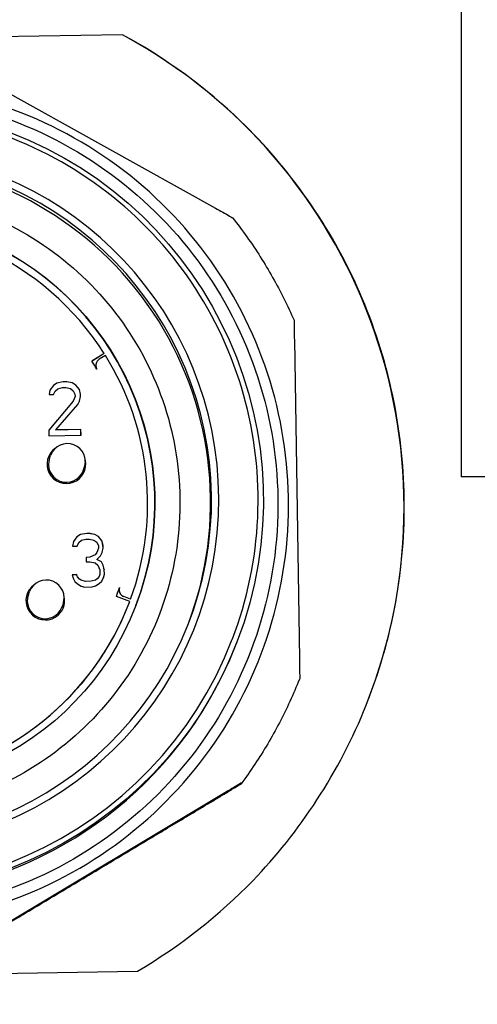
# Model space of a CAD drawing. Header units: inches. Extents: x 24 to 1128, y -94 to 748.
# Tile 106 of 256: x 391.398 to 391.901, y 201.359 to 202.441. Entities that reach past the tile are written whole.
import ezdxf

# ---------------------------------------------------------------- set-up
doc = ezdxf.new("R2010")
doc.units = ezdxf.units.IN
doc.header["$LTSCALE"] = 32
doc.header["$MEASUREMENT"] = 0
doc.layers.add('Visible (ANSI)', color=7, linetype='Continuous', lineweight=30)

msp = doc.modelspace()

# ---------------------------------------------------------------- linework, layer by layer
at = {"layer": 'Visible (ANSI)'}
for p, q in [((391.88339, 202.84233), (391.88339, 201.93862)), ((391.51129, 202.42451), (390.93242, 202.41533)), ((391.30694, 202.40455), (391.61343, 202.23404)), ((391.70009, 202.0893), (391.70567, 201.73864)), ((391.491, 202.07432), (391.47771, 202.06588)), ((391.49099, 202.07428), (391.47772, 202.06586)), ((391.49243, 202.07205), (391.48565, 202.06784)), ((391.49099, 202.07428), (391.491, 202.07432)), ((391.48245, 202.06393), (391.48246, 202.06397)), ((391.43137, 202.03405), (391.43047, 202.02901)), ((391.43523, 202.03913), (391.43137, 202.03405)), ((391.43522, 202.0391), (391.43137, 202.03402)), ((391.43911, 202.04167), (391.43522, 202.0391)), ((391.43523, 202.03913), (391.43522, 202.0391)), ((391.43913, 202.04171), (391.43523, 202.03913)), ((391.43539, 202.02908), (391.4373, 202.03288)), ((391.4373, 202.03288), (391.44021, 202.03544)), ((391.44598, 202.04304), (391.43911, 202.04167)), ((391.43913, 202.04171), (391.43911, 202.04167)), ((391.446, 202.04307), (391.43913, 202.04171)), ((391.44021, 202.03544), (391.44511, 202.03678)), ((391.44511, 202.03678), (391.44905, 202.03684)), ((391.44992, 202.0431), (391.44598, 202.04304)), ((391.446, 202.04307), (391.44598, 202.04304)), ((391.44993, 202.04314), (391.446, 202.04307)), ((391.44905, 202.03684), (391.45399, 202.03566)), ((391.44993, 202.04314), (391.44992, 202.0431)), ((391.45584, 202.04194), (391.44992, 202.0431)), ((391.45586, 202.04197), (391.44993, 202.04314)), ((391.45399, 202.03566), (391.45698, 202.0332)), ((391.45586, 202.04197), (391.45584, 202.04194)), ((391.45982, 202.03949), (391.45584, 202.04194)), ((391.45983, 202.03952), (391.45586, 202.04197)), ((391.45698, 202.0332), (391.45901, 202.02946)), ((391.45983, 202.03952), (391.45982, 202.03949)), ((391.46384, 202.03452), (391.45982, 202.03949)), ((391.46385, 202.03456), (391.45983, 202.03952)), ((391.46385, 202.03456), (391.46384, 202.03452)), ((391.4649, 202.02951), (391.46384, 202.03452)), ((391.46491, 202.02955), (391.46385, 202.03456)), ((391.45716, 202.02189), (391.4301, 201.99005)), ((391.45715, 202.02185), (391.43011, 201.99003)), ((391.43047, 202.02901), (391.43539, 202.02908)), ((391.45716, 202.02189), (391.45715, 202.02185)), ((391.45905, 202.02695), (391.45716, 202.02189)), ((391.45901, 202.02946), (391.45905, 202.02695)), ((391.46214, 202.0182), (391.46405, 202.022)), ((391.46404, 202.02197), (391.46494, 202.027)), ((391.46405, 202.022), (391.46495, 202.02704)), ((391.46491, 202.02955), (391.4649, 202.02951)), ((391.46494, 202.027), (391.4649, 202.02951)), ((391.46495, 202.02704), (391.46491, 202.02955)), ((391.46495, 202.02704), (391.46494, 202.027)), ((391.43798, 201.99017), (391.46214, 202.0182)), ((391.4301, 201.99005), (391.4302, 201.98376)), ((391.46552, 201.99057), (391.43796, 201.99013)), ((391.43798, 201.99017), (391.43796, 201.99013)), ((391.46553, 201.99061), (391.43798, 201.99017)), ((391.46553, 201.99061), (391.46552, 201.99057)), ((391.46562, 201.98433), (391.46552, 201.99057)), ((391.46563, 201.98433), (391.46553, 201.99061)), ((391.4302, 201.98376), (391.46563, 201.98433)), ((391.43114, 201.95941), (391.43233, 201.96252)), ((391.46791, 201.94533), (391.4691, 201.94844)), ((392.13339, 201.93862), (391.88339, 201.93862)), ((391.46111, 201.8726), (391.45725, 201.86752)), ((391.46109, 201.87256), (391.45725, 201.86749)), ((391.46499, 201.87514), (391.46109, 201.87256)), ((391.46111, 201.8726), (391.46109, 201.87256)), ((391.46501, 201.87518), (391.46111, 201.8726)), ((391.47186, 201.87651), (391.46499, 201.87514)), ((391.46501, 201.87518), (391.46499, 201.87514)), ((391.47187, 201.87654), (391.46501, 201.87518)), ((391.47383, 201.87654), (391.47186, 201.87651)), ((391.47187, 201.87654), (391.47186, 201.87651)), ((391.47384, 201.87657), (391.47187, 201.87654)), ((391.47384, 201.87657), (391.47383, 201.87654)), ((391.48074, 201.87539), (391.47383, 201.87654)), ((391.48075, 201.87543), (391.47384, 201.87657)), ((391.48075, 201.87543), (391.48074, 201.87539)), ((391.48471, 201.87294), (391.48074, 201.87539)), ((391.48473, 201.87298), (391.48075, 201.87543)), ((391.48473, 201.87298), (391.48471, 201.87294)), ((391.48873, 201.86798), (391.48471, 201.87294)), ((391.48874, 201.86801), (391.48473, 201.87298)), ((391.45725, 201.86752), (391.45635, 201.86247)), ((391.45635, 201.86247), (391.46127, 201.86255)), ((391.46127, 201.86255), (391.46318, 201.86635)), ((391.46318, 201.86635), (391.46609, 201.86891)), ((391.46609, 201.86891), (391.47099, 201.87025)), ((391.47099, 201.87025), (391.47493, 201.87031)), ((391.47493, 201.87031), (391.47987, 201.86913)), ((391.47987, 201.86913), (391.48286, 201.86666)), ((391.48286, 201.86666), (391.48489, 201.86293)), ((391.48493, 201.86041), (391.48304, 201.85536)), ((391.48489, 201.86293), (391.48493, 201.86041)), ((391.48874, 201.86801), (391.48873, 201.86798)), ((391.48979, 201.86297), (391.48873, 201.86798)), ((391.48981, 201.86301), (391.48874, 201.86801)), ((391.48893, 201.85543), (391.48983, 201.86045)), ((391.48894, 201.85545), (391.48985, 201.86049)), ((391.48981, 201.86301), (391.48979, 201.86297)), ((391.48983, 201.86045), (391.48979, 201.86297)), ((391.48985, 201.86049), (391.48981, 201.86301)), ((391.48985, 201.86049), (391.48983, 201.86045)), ((391.47525, 201.85021), (391.47131, 201.85015)), ((391.47523, 201.85017), (391.47131, 201.85011)), ((391.47131, 201.85015), (391.47139, 201.84512)), ((391.4811, 201.85278), (391.47523, 201.85017)), ((391.47525, 201.85021), (391.47523, 201.85017)), ((391.48111, 201.85281), (391.47525, 201.85021)), ((391.48303, 201.85532), (391.4811, 201.85278)), ((391.48111, 201.85281), (391.4811, 201.85278)), ((391.48304, 201.85536), (391.48111, 201.85281)), ((391.48304, 201.85536), (391.48303, 201.85532)), ((391.48316, 201.84782), (391.48704, 201.85165)), ((391.48704, 201.85165), (391.48894, 201.85545)), ((391.47139, 201.84512), (391.47533, 201.84518)), ((391.47533, 201.84518), (391.48125, 201.84402)), ((391.48125, 201.84402), (391.48424, 201.84156)), ((391.48316, 201.84782), (391.48314, 201.84778)), ((391.48811, 201.84535), (391.48314, 201.84778)), ((391.48812, 201.84539), (391.48316, 201.84782)), ((391.48424, 201.84156), (391.48629, 201.83656)), ((391.48812, 201.84539), (391.48811, 201.84535)), ((391.49013, 201.84161), (391.48811, 201.84535)), ((391.49015, 201.84165), (391.48812, 201.84539)), ((391.49015, 201.84165), (391.49013, 201.84161)), ((391.4912, 201.8366), (391.49013, 201.84161)), ((391.49121, 201.83664), (391.49015, 201.84165)), ((391.46078, 201.83113), (391.45586, 201.83105)), ((391.45586, 201.83105), (391.45691, 201.8273)), ((391.46077, 201.83109), (391.45587, 201.83101)), ((391.45691, 201.8273), (391.45894, 201.82356)), ((391.46078, 201.83113), (391.46077, 201.83109)), ((391.46179, 201.8286), (391.46077, 201.83109)), ((391.46181, 201.82863), (391.46078, 201.83113)), ((391.46181, 201.82863), (391.46179, 201.8286)), ((391.4638, 201.82611), (391.46179, 201.8286)), ((391.46382, 201.82615), (391.46181, 201.82863)), ((391.48541, 201.82897), (391.48348, 201.82643)), ((391.48543, 201.82901), (391.4835, 201.82646)), ((391.48543, 201.82901), (391.48541, 201.82897)), ((391.48637, 201.83154), (391.48543, 201.82901)), ((391.48629, 201.83656), (391.48637, 201.83154)), ((391.48846, 201.82403), (391.49037, 201.82783)), ((391.49036, 201.82781), (391.49128, 201.83158)), ((391.49037, 201.82783), (391.49129, 201.83161)), ((391.49121, 201.83664), (391.4912, 201.8366)), ((391.49128, 201.83158), (391.4912, 201.8366)), ((391.49129, 201.83161), (391.49121, 201.83664)), ((391.49129, 201.83161), (391.49128, 201.83158)), ((391.45894, 201.82356), (391.46193, 201.8211)), ((391.46193, 201.8211), (391.4659, 201.81865)), ((391.46382, 201.82615), (391.4638, 201.82611)), ((391.46579, 201.82489), (391.4638, 201.82611)), ((391.4658, 201.82493), (391.46382, 201.82615)), ((391.4658, 201.82493), (391.46579, 201.82489)), ((391.47073, 201.82371), (391.46579, 201.82489)), ((391.47075, 201.82375), (391.4658, 201.82493)), ((391.4659, 201.81865), (391.46986, 201.81745)), ((391.46986, 201.81745), (391.47773, 201.81758)), ((391.47664, 201.8238), (391.47073, 201.82371)), ((391.47075, 201.82375), (391.47073, 201.82371)), ((391.47665, 201.82384), (391.47075, 201.82375)), ((391.48154, 201.82514), (391.47664, 201.8238)), ((391.47665, 201.82384), (391.47664, 201.8238)), ((391.48155, 201.82518), (391.47665, 201.82384)), ((391.47773, 201.81758), (391.48165, 201.8189)), ((391.48348, 201.82643), (391.48154, 201.82514)), ((391.48155, 201.82518), (391.48154, 201.82514)), ((391.4835, 201.82646), (391.48155, 201.82518)), ((391.48165, 201.8189), (391.48555, 201.82147)), ((391.4835, 201.82646), (391.48348, 201.82643)), ((391.48555, 201.82147), (391.48846, 201.82403)), ((391.40793, 201.80943), (391.40912, 201.81253)), ((391.51922, 201.80175), (391.50448, 201.80729)), ((391.52014, 201.80422), (391.51265, 201.80696)), ((391.52015, 201.80426), (391.51266, 201.807)), ((391.4447, 201.79535), (391.44589, 201.79845)), ((391.51853, 201.79993), (391.51852, 201.79989)), ((391.52014, 201.80422), (391.52015, 201.80426)), ((391.63204, 201.76058), (391.63186, 201.76009)), ((391.63735, 201.75792), (391.63655, 201.75582)), ((391.70598, 201.71707), (391.70561, 201.71611)), ((391.64205, 201.60218), (391.64168, 201.60122)), ((391.62365, 201.59122), (391.32274, 201.41108)), ((390.94879, 201.38603), (391.52765, 201.39521))]:
    msp.add_line(p, q, dxfattribs=at)
msp.add_circle((395.38339, 204.18862), 3.75, dxfattribs=at)
for centre, radius, start, end in [((391.4898, 202.06111), 0.00787, 159.04453, 205.31775), ((391.45071, 201.95548), 0.01969, 339.04633, 159.04633), ((391.4275, 201.80549), 0.01969, 339.04633, 159.04633)]:
    msp.add_arc(centre, radius, start, end, dxfattribs=at)
for centre, major_axis, ratio, start_param, end_param in [((391.23004, 201.90527), (0.5515, -0.21119), 0.9999398, 0.0006608, 1.4400981), ((391.23317, 201.91346), (-0.35847, 0.13727), 0.9999398, 5.2160013, 11.2551353), ((391.23314, 201.91338), (-0.35112, 0.13446), 0.9999398, 5.1988796, 11.2722569), ((391.23209, 201.91063), (0.35112, -0.13446), 0.9999398, 0.0039076, 1.847479), ((391.23174, 201.90971), (-0.29413, 0.11263), 0.9999398, 3.1417943, 6.2829836), ((391.23175, 201.90975), (-0.28678, 0.10982), 0.9999398, 4.072958, 6.3767926), ((391.23211, 201.91069), (-0.40443, 0.15487), 0.9999398, 0, 3.1415927), ((391.23294, 201.91285), (0.39892, -0.15276), 0.9999398, 3.1415927, 6.2831853), ((391.23175, 201.90975), (-0.27207, 0.10419), 0.9999398, 4.0379125, 4.072958), ((391.48982, 202.06115), (-0.00416, 0.00668), 0.9999837, 0, 1.5444775), ((391.23175, 201.90975), (0.28678, -0.10982), 0.9999398, 0.0150675, 0.9226387), ((391.4496, 201.95257), (-0.01218, 0.01742), 0.9999776, 0, 4.3316315), ((391.44952, 201.95237), (-0.01982, 0.0077), 0.9999398, 5.7249764, 6.2831853), ((391.44952, 201.95237), (0.01838, -0.00704), 0.9999398, 3.1415927, 6.2831853), ((391.44952, 201.95237), (0.02085, 0.00417), 0.9999741, 5.7249764, 6.2831853), ((391.42639, 201.80259), (-0.01218, 0.01742), 0.9999776, 0, 4.3316315), ((391.42631, 201.80239), (-0.01982, 0.0077), 0.9999398, 5.7249764, 6.2831853), ((391.23175, 201.90975), (0.27207, -0.10419), 0.9999398, 0.0063409, 0.0413863), ((391.51536, 201.8144), (-0.00746, 0.00251), 0.99994, 0, 1.5444775), ((391.51535, 201.81436), (-0.00739, 0.0027), 0.9999398, 0.046556, 1.5707963), ((391.42631, 201.80239), (0.01838, -0.00704), 0.9999398, 3.1415927, 6.2831853), ((391.42631, 201.80239), (0.02085, 0.00417), 0.9999741, 5.7249764, 6.2831853), ((391.23174, 201.90971), (0.28678, -0.10982), 0.9999398, 4.1602245, 6.2831853), ((391.23175, 201.90975), (0.28678, -0.10982), 0.9999398, 4.1602245, 6.2895262)]:
    msp.add_ellipse(centre, major_axis=major_axis, ratio=ratio, start_param=start_param, end_param=end_param, dxfattribs=at)
for centre, major_axis in [((391.23292, 201.91279), (-0.40443, 0.15487)), ((391.23178, 201.90983), (0.29413, -0.11263))]:
    msp.add_ellipse(centre, major_axis=major_axis, ratio=0.9999398, dxfattribs=at)
for points, knots in [([(391.52765, 201.39521), (391.57513, 201.42322), (391.6182, 201.45734), (391.70555, 201.54765), (391.74989, 201.61444), (391.79359, 201.72428), (391.8045, 201.76248), (391.81843, 201.83937), (391.82144, 201.87806), (391.82025, 201.95297), (391.81601, 201.99152), (391.79965, 202.06782), (391.78753, 202.10557), (391.74036, 202.21365), (391.69392, 202.27868), (391.60375, 202.36569), (391.55963, 202.39821), (391.51129, 202.42451)], [0.7401268, 0.7401268, 0.7401268, 0.7401268, 1.1427363, 1.1427363, 1.7136645, 1.7136645, 1.9991286, 1.9991286, 2.2845928, 2.2845928, 2.5700569, 2.5700569, 2.855521, 2.855521, 3.4264492, 3.4264492, 3.8290587, 3.8290587, 3.8290587, 3.8290587]), ([(390.76859, 201.90078), (390.7678, 201.95011), (390.77498, 201.99956), (390.80453, 202.09372), (390.8269, 202.1384), (390.88457, 202.21848), (390.91986, 202.25386), (390.99979, 202.31173), (391.04442, 202.33421), (391.1385, 202.364), (391.18794, 202.3713), (391.28662, 202.36999), (391.33584, 202.36137), (391.4291, 202.32908), (391.47311, 202.30542), (391.55148, 202.24543), (391.58582, 202.20912), (391.64134, 202.12753), (391.66251, 202.08227), (391.68954, 201.98736), (391.6954, 201.93773), (391.69121, 201.83914), (391.68115, 201.79019), (391.64616, 201.69792), (391.62122, 201.65462), (391.55897, 201.57805), (391.52168, 201.54479), (391.4385, 201.49168), (391.39264, 201.47184), (391.29698, 201.44759), (391.2472, 201.44319), (391.14876, 201.45026), (391.10013, 201.46174), (391.00891, 201.49942), (390.96636, 201.52561), (390.89163, 201.59007), (390.85947, 201.62832), (390.80881, 201.71301), (390.79031, 201.75943), (390.77278, 201.83818), (390.76909, 201.86945), (390.76859, 201.90078)], [0, 0, 0, 0, 0.3199983, 0.3199983, 0.6399959, 0.6399959, 0.9599938, 0.9599938, 1.2799929, 1.2799929, 1.5999934, 1.5999934, 1.9199952, 1.9199952, 2.2399976, 2.2399976, 2.5599996, 2.5599996, 2.8800004, 2.8800004, 3.1999998, 3.1999998, 3.5199979, 3.5199979, 3.8399955, 3.8399955, 4.1599936, 4.1599936, 4.4799929, 4.4799929, 4.7999937, 4.7999937, 5.1199957, 5.1199957, 5.439998, 5.439998, 5.7599999, 5.7599999, 6.0800004, 6.0800004, 6.2831853, 6.2831853, 6.2831853, 6.2831853]), ([(390.78055, 201.90135), (390.78131, 201.85327), (390.78983, 201.80533), (390.82153, 201.71454), (390.8447, 201.67171), (390.90335, 201.5955), (390.93882, 201.56213), (391.01846, 201.50823), (391.06263, 201.48772), (391.15519, 201.46161), (391.20356, 201.45602), (391.29963, 201.46035), (391.34731, 201.47027), (391.43714, 201.5046), (391.47927, 201.52901), (391.55374, 201.58985), (391.58606, 201.62628), (391.6376, 201.70746), (391.65682, 201.7522), (391.68021, 201.84547), (391.68438, 201.89399), (391.67724, 201.98989), (391.66594, 202.03725), (391.62899, 202.12604), (391.60336, 202.16744), (391.54036, 202.2401), (391.50301, 202.27134), (391.42035, 202.3205), (391.37506, 202.3384), (391.28114, 202.35906), (391.23252, 202.36181), (391.13687, 202.35188), (391.08985, 202.3392), (391.00218, 202.29969), (390.96154, 202.27286), (390.89075, 202.20777), (390.86062, 202.16952), (390.8139, 202.08547), (390.79732, 202.03968), (390.78269, 201.96245), (390.78006, 201.93187), (390.78055, 201.90135)], [0, 0, 0, 0, 0.3199998, 0.3199998, 0.6399997, 0.6399997, 0.9599999, 0.9599999, 1.2800002, 1.2800002, 1.6000005, 1.6000005, 1.9200007, 1.9200007, 2.2400007, 2.2400007, 2.5600006, 2.5600006, 2.8800003, 2.8800003, 3.1999999, 3.1999999, 3.5199997, 3.5199997, 3.8399997, 3.8399997, 4.1599999, 4.1599999, 4.4800002, 4.4800002, 4.8000005, 4.8000005, 5.1200007, 5.1200007, 5.4400007, 5.4400007, 5.7600005, 5.7600005, 6.0800002, 6.0800002, 6.2831853, 6.2831853, 6.2831853, 6.2831853]), ([(391.63204, 201.76058), (391.64834, 201.80313), (391.65776, 201.8483), (391.66192, 201.93933), (391.65666, 201.98517), (391.63198, 202.07289), (391.61256, 202.11475), (391.56153, 202.19025), (391.52993, 202.22388), (391.45775, 202.27949), (391.41717, 202.30148), (391.33116, 202.33157), (391.28573, 202.33967), (391.19461, 202.34118), (391.14894, 202.33458), (391.06198, 202.30735), (391.0207, 202.28672), (390.94672, 202.23351), (390.91403, 202.20095), (390.86542, 202.13391), (390.84753, 202.10088), (390.83421, 202.0661)], [2.760006, 2.760006, 2.760006, 2.760006, 3.080005, 3.080005, 3.4000041, 3.4000041, 3.7200038, 3.7200038, 4.0400042, 4.0400042, 4.3600051, 4.3600051, 4.6800061, 4.6800061, 5.0000069, 5.0000069, 5.3200072, 5.3200072, 5.6400067, 5.6400067, 5.9015987, 5.9015987, 5.9015987, 5.9015987]), ([(390.88942, 201.9047), (390.89001, 201.86817), (390.89648, 201.83174), (390.92057, 201.76276), (390.93817, 201.73021), (390.98274, 201.67231), (391.00969, 201.64695), (391.0702, 201.606), (391.10376, 201.59041), (391.17409, 201.57058), (391.21084, 201.56633), (391.28384, 201.56962), (391.32006, 201.57716), (391.38832, 201.60324), (391.42033, 201.62179), (391.47692, 201.66802), (391.50147, 201.69569), (391.54064, 201.75738), (391.55524, 201.79137), (391.57302, 201.86224), (391.57618, 201.89911), (391.57076, 201.97197), (391.56217, 202.00796), (391.5341, 202.07542), (391.51462, 202.10688), (391.46675, 202.16209), (391.43837, 202.18583), (391.37556, 202.22318), (391.34115, 202.23678), (391.26979, 202.25248), (391.23285, 202.25457), (391.16017, 202.24703), (391.12445, 202.23739), (391.05783, 202.20737), (391.02695, 202.18698), (390.97317, 202.13753), (390.95027, 202.10847), (390.91477, 202.0446), (390.90217, 202.00981), (390.89105, 201.95113), (390.88906, 201.92789), (390.88942, 201.9047)], [0, 0, 0, 0, 0.3200025, 0.3200025, 0.6400031, 0.6400031, 0.9600015, 0.9600015, 1.2799984, 1.2799984, 1.599995, 1.599995, 1.9199926, 1.9199926, 2.2399922, 2.2399922, 2.559994, 2.559994, 2.8799972, 2.8799972, 3.2000006, 3.2000006, 3.5200028, 3.5200028, 3.8400029, 3.8400029, 4.160001, 4.160001, 4.4799978, 4.4799978, 4.7999944, 4.7999944, 5.1199924, 5.1199924, 5.4399924, 5.4399924, 5.7599945, 5.7599945, 6.0799978, 6.0799978, 6.2831853, 6.2831853, 6.2831853, 6.2831853]), ([(391.61343, 202.23404), (391.6185, 202.23121), (391.62457, 202.22783), (391.62993, 202.22481), (391.63096, 202.22422), (391.63175, 202.22377), (391.63193, 202.22366), (391.63211, 202.22355), (391.63217, 202.22352), (391.63217, 202.22351)], [-0.058748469, -0.058748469, -0.058748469, -0.058748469, -0.014483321, -0.014483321, -0.005260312, -0.005260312, -0.002411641, -0.002411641, -0.000186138, -0.000186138, -0.000186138, -0.000186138]), ([(391.63217, 202.22351), (391.63762, 202.21661), (391.64289, 202.20957), (391.65306, 202.19523), (391.65796, 202.18793), (391.66737, 202.17309), (391.67189, 202.16554), (391.68053, 202.15023), (391.68465, 202.14247), (391.69249, 202.12673), (391.69621, 202.11876), (391.69972, 202.1107)], [2.48918458, 2.48918458, 2.48918458, 2.48918458, 2.54070819, 2.54070819, 2.5922318, 2.5922318, 2.64375541, 2.64375541, 2.69527902, 2.69527902, 2.74680263, 2.74680263, 2.74680263, 2.74680263]), ([(391.69972, 202.1107), (391.69972, 202.1107), (391.69972, 202.11064), (391.69973, 202.11044), (391.69973, 202.11023), (391.69975, 202.10933), (391.69977, 202.10816), (391.69989, 202.10204), (391.7, 202.09511), (391.70009, 202.0893)], [-0.245685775, -0.245685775, -0.245685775, -0.245685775, -0.24342626, -0.24342626, -0.24057759, -0.24057759, -0.231354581, -0.231354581, -0.187089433, -0.187089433, -0.187089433, -0.187089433]), ([(391.70567, 201.73864), (391.70576, 201.73283), (391.70587, 201.72588), (391.70595, 201.71969), (391.70597, 201.7185), (391.70597, 201.71758), (391.70598, 201.71737), (391.70598, 201.71714), (391.70598, 201.71708), (391.70598, 201.71707)], [-0.058748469, -0.058748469, -0.058748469, -0.058748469, -0.014483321, -0.014483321, -0.005260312, -0.005260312, -0.002411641, -0.002411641, 0, 0, 0, 0]), ([(391.70561, 201.71611), (391.70236, 201.70795), (391.6989, 201.69986), (391.69156, 201.68389), (391.68769, 201.676), (391.67954, 201.66042), (391.67526, 201.65274), (391.66632, 201.6376), (391.66166, 201.63015), (391.65195, 201.61549), (391.64691, 201.60829), (391.64168, 201.60122)], [3.53638377, 3.53638377, 3.53638377, 3.53638377, 3.58790687, 3.58790687, 3.63942996, 3.63942996, 3.69095306, 3.69095306, 3.74247615, 3.74247615, 3.79399924, 3.79399924, 3.79399924, 3.79399924]), ([(391.64205, 201.60218), (391.64205, 201.60218), (391.642, 201.60215), (391.64182, 201.60205), (391.64164, 201.60195), (391.64086, 201.60149), (391.63985, 201.60089), (391.63459, 201.59777), (391.62863, 201.59421), (391.62365, 201.59122)], [-0.245837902, -0.245837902, -0.245837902, -0.245837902, -0.24342626, -0.24342626, -0.24057759, -0.24057759, -0.231354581, -0.231354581, -0.187089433, -0.187089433, -0.187089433, -0.187089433]), ([(391.62817, 201.59307), (391.63182, 201.59526), (391.63555, 201.5975), (391.63945, 201.59985), (391.64047, 201.60047), (391.64126, 201.60095), (391.64144, 201.60106), (391.64163, 201.60118), (391.64168, 201.60122), (391.64168, 201.60122)], [0.201132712, 0.201132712, 0.201132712, 0.201132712, 0.231354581, 0.231354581, 0.24057759, 0.24057759, 0.24342626, 0.24342626, 0.245837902, 0.245837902, 0.245837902, 0.245837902])]:
    msp.add_open_spline(points, degree=3, knots=knots, dxfattribs=at)
for points, weights in [([(391.47273, 201.49994), (391.54777, 201.54486), (391.62817, 201.59307)], [1.62234181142, 1.62234181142, 1.56673803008]), ([(391.31736, 201.40699), (391.39769, 201.45501), (391.47273, 201.49994)], [1.56673803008, 1.62234181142, 1.62234181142])]:
    msp.add_rational_spline(points, weights, degree=2, dxfattribs=at)

doc.saveas('drawing.dxf')
